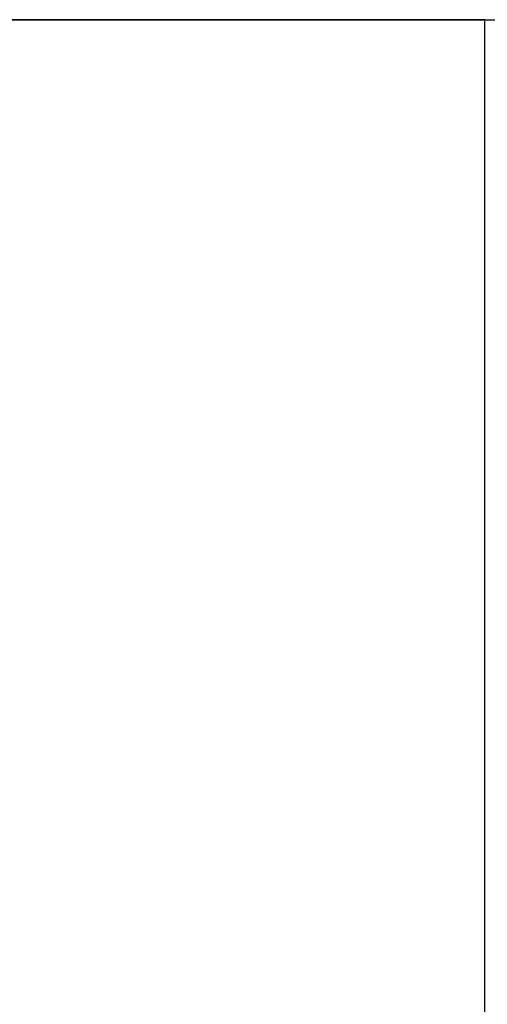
# Model space of a CAD drawing. Header units: metres. Extents: x 391.1 to 427.5, y 12.8 to 28.4.
# Tile 174 of 218: x 407.2817 to 407.3774, y 27.508 to 27.7096. Entities that reach past the tile are written whole.
import ezdxf

# ---------------------------------------------------------------- set-up
doc = ezdxf.new("R2010")
doc.units = ezdxf.units.M
doc.layers.add('A-WALL-____-MCUT', color=7, linetype='Continuous', lineweight=25)
doc.layers.add('A-WALL-____-OTLN', color=7, linetype='Continuous', lineweight=25)

# ---------------------------------------------------------------- blocks, each defined once
blk = doc.blocks.new('Family - Evans PA-152028-03_ENLLUMENAT_P0A')
at = {"layer": 'A-WALL-____-MCUT', "color": 253, "true_color": 0xaaaaaa}
for p, q in [((1.66046, 0.2), (0, 0.2)), ((0, 0.2), (0, 0))]:
    blk.add_line(p, q, dxfattribs=at)
at = {"layer": 'A-WALL-____-OTLN', "color": 253, "true_color": 0xaaaaaa}
for p, q in [((0, 0.2), (0, 0)), ((1.66046, 0.2), (0, 0.2))]:
    blk.add_line(p, q, dxfattribs=at)
blk = doc.blocks.new('Family - Evans PA-152288-03_ENLLUMENAT_P0A')
at = {"layer": 'A-WALL-____-MCUT', "color": 253, "true_color": 0xaaaaaa}
blk.add_line((0, 0), (3.00106, 0), dxfattribs=at)
at = {"layer": 'A-WALL-____-OTLN', "color": 253, "true_color": 0xaaaaaa}
blk.add_line((0, 0), (3.00106, 0), dxfattribs=at)
at = {"layer": 'A-WALL-____-OTLN', "color": 253, "lineweight": 18, "true_color": 0xaaaaaa}
blk.add_line((0, 0), (3.00106, 0), dxfattribs=at)
blk = doc.blocks.new('LONDR55-XX_ZZ-ARQ-CAA-M3D-Londres55_ifc-1-03_ENLLUMENAT_P0A')
at = {"layer": 'A-WALL-____-OTLN', "color": 253, "lineweight": 18, "true_color": 0xaaaaaa}
blk.add_blockref('Family - Evans PA-152288-03_ENLLUMENAT_P0A', (405.77587, 27.70959), dxfattribs=at)
at = {"layer": 'A-WALL-____-OTLN', "color": 253, "lineweight": 18, "true_color": 0xaaaaaa, "rotation": 270}
blk.add_blockref('Family - Evans PA-152028-03_ENLLUMENAT_P0A', (407.17693, 27.70959), dxfattribs=at)

msp = doc.modelspace()

# ---------------------------------------------------------------- block references
at = {"lineweight": 5}
msp.add_blockref('LONDR55-XX_ZZ-ARQ-CAA-M3D-Londres55_ifc-1-03_ENLLUMENAT_P0A', (0, 0), dxfattribs=at)

doc.saveas('drawing.dxf')
